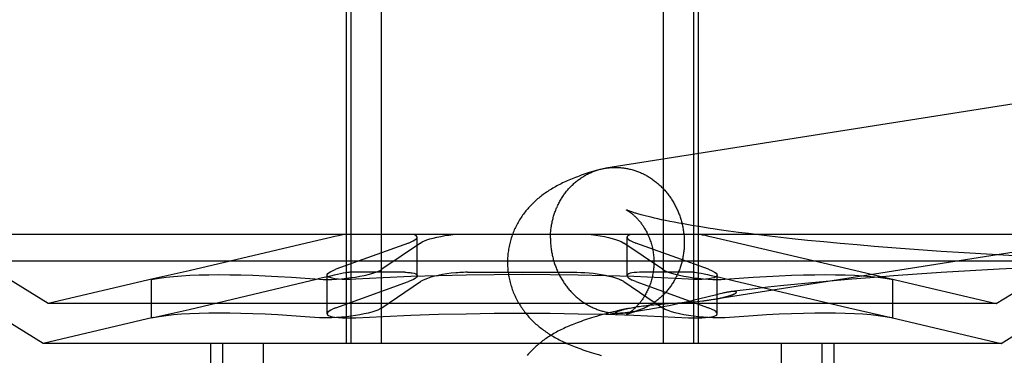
# Model space of a CAD drawing. Header units: inches. Extents: x 0 to 262, y 0 to 169.
# Tile 25 of 78: x 82.5574 to 82.8197, y 93.9698 to 94.0592. Entities that reach past the tile are written whole.
import ezdxf

# ---------------------------------------------------------------- set-up
doc = ezdxf.new("R2010")
doc.units = ezdxf.units.IN
doc.header["$LTSCALE"] = 14.384615
doc.header["$MEASUREMENT"] = 0
doc.linetypes.add('HIDDEN', pattern=[0.2, 0.1, -0.1])
doc.layers.add('DEFAULT_2', color=8, linetype='HIDDEN')

msp = doc.modelspace()

# ---------------------------------------------------------------- linework, layer by layer
at = {"layer": 'DEFAULT_2', "color": 8, "linetype": 'HIDDEN'}
for p, q in [((82.64438, 94.07801), (82.64438, 93.97301)), ((82.64559, 94.07801), (82.64559, 93.97301)), ((82.65369, 94.07801), (82.65369, 93.97301)), ((82.72882, 94.07801), (82.72882, 93.97301)), ((82.73693, 94.07801), (82.73693, 93.97301)), ((82.73813, 94.07801), (82.73813, 93.97301)), ((82.7274, 94.00617), (82.72646, 94.00638)), ((82.72839, 94.00596), (82.7274, 94.00617)), ((82.72944, 94.00574), (82.72839, 94.00596)), ((82.73055, 94.00551), (82.72944, 94.00574)), ((82.73172, 94.00529), (82.73055, 94.00551)), ((82.73294, 94.00506), (82.73172, 94.00529)), ((82.73421, 94.00482), (82.73294, 94.00506)), ((82.73554, 94.00459), (82.73421, 94.00482)), ((82.73692, 94.00436), (82.73554, 94.00459)), ((82.73836, 94.00412), (82.73692, 94.00436)), ((82.73984, 94.00388), (82.73836, 94.00412)), ((82.74137, 94.00365), (82.73984, 94.00388)), ((82.56501, 93.9836), (82.53533, 94.00201)), ((82.84718, 94.00201), (82.53533, 94.00201)), ((82.66329, 93.99103), (82.66329, 94.00131)), ((82.71922, 93.99103), (82.71922, 94.0013)), ((82.74297, 94.00107), (82.74098, 94.00152)), ((82.74625, 94.00294), (82.74376, 94.00329)), ((82.74884, 94.00259), (82.74625, 94.00294)), ((82.75152, 94.00224), (82.74884, 94.00259)), ((82.7543, 94.0019), (82.75152, 94.00224)), ((82.75717, 94.00156), (82.7543, 94.0019)), ((82.76012, 94.00122), (82.75717, 94.00156)), ((82.81751, 93.9836), (82.84718, 94.00201)), ((82.63683, 94.00044), (82.60254, 93.99234)), ((82.66095, 93.99974), (82.64164, 93.99274)), ((82.66416, 93.99974), (82.65389, 93.99274)), ((82.71761, 94.00015), (82.71835, 93.99974)), ((82.72862, 93.99274), (82.71835, 93.99974)), ((82.72056, 94.00015), (82.72156, 93.99974)), ((82.74087, 93.99274), (82.72156, 93.99974)), ((82.77824, 93.99274), (82.74297, 94.00107)), ((82.76315, 94.00089), (82.76012, 94.00122)), ((82.7673, 94.00046), (82.76315, 94.00089)), ((82.77158, 94.00004), (82.7673, 94.00046)), ((82.77597, 93.99963), (82.77158, 94.00004)), ((82.78046, 93.99923), (82.77597, 93.99963)), ((82.78505, 93.99885), (82.78046, 93.99923)), ((82.7909, 93.99839), (82.78505, 93.99885)), ((82.79686, 93.99795), (82.7909, 93.99839)), ((82.8029, 93.99753), (82.79686, 93.99795)), ((82.80902, 93.99713), (82.8029, 93.99753)), ((82.81642, 93.99668), (82.80902, 93.99713)), ((82.82385, 93.99627), (82.81642, 93.99668)), ((82.56362, 93.97301), (82.52826, 93.99494)), ((82.85426, 93.99494), (82.52826, 93.99494)), ((82.81889, 93.97301), (82.85426, 93.99494)), ((82.60254, 93.99234), (82.59293, 93.99016)), ((82.6393, 93.98092), (82.6393, 93.99119)), ((82.65997, 93.99194), (82.64538, 93.99194)), ((82.67667, 93.99194), (82.70584, 93.99194)), ((82.73713, 93.99194), (82.72254, 93.99194)), ((82.72862, 93.99274), (82.72936, 93.99234)), ((82.73713, 93.99194), (82.73825, 93.9918)), ((82.74087, 93.99274), (82.74187, 93.99234)), ((82.74158, 93.99111), (82.74379, 93.99061)), ((82.74321, 93.98092), (82.74321, 93.99119)), ((82.78958, 93.99015), (82.77824, 93.99274)), ((82.79019, 93.99097), (82.78395, 93.99049)), ((82.79651, 93.99143), (82.79019, 93.99097)), ((82.80288, 93.99186), (82.79651, 93.99143)), ((82.81057, 93.99234), (82.80288, 93.99186)), ((82.8183, 93.99279), (82.81057, 93.99234)), ((82.82601, 93.99319), (82.8183, 93.99279)), ((82.59298, 93.99016), (82.56501, 93.9836)), ((82.59293, 93.99016), (82.59254, 93.99005)), ((82.59254, 93.99005), (82.59294, 93.99012)), ((82.59254, 93.97979), (82.59254, 93.99006)), ((82.60254, 93.98206), (82.63682, 93.99017)), ((82.64164, 93.98247), (82.66095, 93.98947)), ((82.65389, 93.98247), (82.66416, 93.98947)), ((82.71835, 93.98947), (82.71761, 93.98988)), ((82.71835, 93.98947), (82.72862, 93.98247)), ((82.72156, 93.98947), (82.72056, 93.98988)), ((82.72156, 93.98947), (82.74087, 93.98247)), ((82.74379, 93.99061), (82.74742, 93.98976)), ((82.74742, 93.98976), (82.77824, 93.98247)), ((82.76008, 93.9883), (82.75669, 93.98794)), ((82.76469, 93.98877), (82.76008, 93.9883)), ((82.76939, 93.98923), (82.76469, 93.98877)), ((82.77417, 93.98967), (82.76939, 93.98923)), ((82.77903, 93.99009), (82.77417, 93.98967)), ((82.78395, 93.99049), (82.77903, 93.99009)), ((82.78955, 93.99016), (82.81751, 93.9836)), ((82.78957, 93.99012), (82.78997, 93.99005)), ((82.78997, 93.99005), (82.78958, 93.99015)), ((82.78997, 93.97978), (82.78997, 93.99006)), ((82.74262, 93.98587), (82.73854, 93.98486)), ((82.74328, 93.98604), (82.74262, 93.98587)), ((82.7439, 93.98618), (82.74328, 93.98604)), ((82.75008, 93.98718), (82.74703, 93.9868)), ((82.75335, 93.98756), (82.75008, 93.98718)), ((82.75669, 93.98794), (82.75335, 93.98756)), ((82.81751, 93.9836), (82.56501, 93.9836)), ((82.72628, 93.9833), (82.72726, 93.98339)), ((82.72726, 93.98339), (82.72826, 93.98348)), ((82.72826, 93.98348), (82.72925, 93.98355)), ((82.7304, 93.98303), (82.72922, 93.9828)), ((82.72925, 93.98355), (82.73122, 93.98369)), ((82.73157, 93.98327), (82.7304, 93.98303)), ((82.73122, 93.98369), (82.73405, 93.98389)), ((82.73274, 93.98352), (82.73157, 93.98327)), ((82.73388, 93.98377), (82.73274, 93.98352)), ((82.73498, 93.98402), (82.73388, 93.98377)), ((82.73405, 93.98389), (82.73538, 93.98398)), ((82.73605, 93.98427), (82.73498, 93.98402)), ((82.73538, 93.98398), (82.73623, 93.98405)), ((82.73708, 93.98451), (82.73605, 93.98427)), ((82.73623, 93.98405), (82.73704, 93.98412)), ((82.73704, 93.98412), (82.73783, 93.98419)), ((82.73854, 93.98486), (82.73708, 93.98451)), ((82.73783, 93.98419), (82.73857, 93.98427)), ((82.73857, 93.98427), (82.73928, 93.98434)), ((82.74204, 93.98471), (82.74244, 93.98478)), ((82.59293, 93.97988), (82.60254, 93.98206)), ((82.71663, 93.98099), (82.71661, 93.98099)), ((82.7167, 93.98099), (82.71668, 93.98099)), ((82.71675, 93.98099), (82.71673, 93.98099)), ((82.71679, 93.98099), (82.71677, 93.98099)), ((82.71684, 93.98099), (82.71681, 93.98099)), ((82.71689, 93.98099), (82.71686, 93.98099)), ((82.71706, 93.98099), (82.717, 93.98099)), ((82.71713, 93.981), (82.71706, 93.98099)), ((82.7172, 93.981), (82.71713, 93.981)), ((82.71729, 93.981), (82.7172, 93.981)), ((82.71738, 93.98101), (82.71729, 93.981)), ((82.71748, 93.98102), (82.71738, 93.98101)), ((82.71759, 93.98102), (82.71748, 93.98102)), ((82.7177, 93.98103), (82.71759, 93.98102)), ((82.71783, 93.98104), (82.7177, 93.98103)), ((82.71797, 93.98105), (82.71783, 93.98104)), ((82.71812, 93.98107), (82.71797, 93.98105)), ((82.7194, 93.9823), (82.7181, 93.98202)), ((82.71829, 93.98108), (82.71812, 93.98107)), ((82.71846, 93.9811), (82.71829, 93.98108)), ((82.71866, 93.98112), (82.71846, 93.9811)), ((82.71897, 93.98115), (82.71866, 93.98112)), ((82.71931, 93.98119), (82.71897, 93.98115)), ((82.7197, 93.98124), (82.71931, 93.98119)), ((82.72014, 93.9813), (82.7197, 93.98124)), ((82.72065, 93.98137), (82.72014, 93.9813)), ((82.72124, 93.98145), (82.72065, 93.98137)), ((82.72193, 93.98155), (82.72124, 93.98145)), ((82.72272, 93.98167), (82.72193, 93.98155)), ((82.72434, 93.98192), (82.72332, 93.98176)), ((82.72512, 93.98205), (82.72434, 93.98192)), ((82.726, 93.98221), (82.72512, 93.98205)), ((82.72699, 93.98238), (82.726, 93.98221)), ((82.72807, 93.98258), (82.72699, 93.98238)), ((82.72922, 93.9828), (82.72807, 93.98258)), ((82.72936, 93.98206), (82.72862, 93.98247)), ((82.74187, 93.98206), (82.74087, 93.98247)), ((82.77824, 93.98247), (82.78958, 93.97988)), ((82.59298, 93.97989), (82.56362, 93.97301)), ((82.59254, 93.97978), (82.59293, 93.97988)), ((82.59294, 93.97984), (82.59254, 93.97978)), ((82.78955, 93.97989), (82.81889, 93.97301)), ((82.78997, 93.97978), (82.78957, 93.97984)), ((82.78958, 93.97988), (82.78997, 93.97978)), ((82.81889, 93.97301), (82.56362, 93.97301)), ((82.60826, 93.97301), (82.60826, 93.81676)), ((82.61146, 93.97301), (82.61146, 93.81676)), ((82.62227, 93.97301), (82.62227, 93.81676)), ((82.76024, 93.97301), (82.76024, 93.81676)), ((82.77105, 93.97301), (82.77105, 93.81676)), ((82.77426, 93.97301), (82.77426, 93.81676))]:
    msp.add_line(p, q, dxfattribs=at)
for points in [[(82.93406, 94.05418), (82.93379, 94.05418), (82.93351, 94.05418), (82.93324, 94.05418), (82.93296, 94.05417), (82.93269, 94.05416), (82.93242, 94.05415), (82.93214, 94.05412), (82.93187, 94.0541), (82.9316, 94.05407), (82.93133, 94.05403), (82.93106, 94.05399), (82.71357, 94.0197)], [(82.71164, 94.01928), (82.71173, 94.0193), (82.712, 94.01938), (82.71226, 94.01944), (82.71253, 94.0195), (82.7128, 94.01956), (82.71306, 94.01962), (82.71333, 94.01967), (82.71357, 94.0197)], [(82.7136, 94.01971), (82.71388, 94.01975), (82.71415, 94.01978), (82.71442, 94.01982), (82.71469, 94.01984), (82.71496, 94.01986), (82.71524, 94.01988), (82.71551, 94.01989), (82.71579, 94.0199), (82.71606, 94.0199), (82.71633, 94.0199), (82.71661, 94.01989)], [(82.71661, 94.01989), (82.71688, 94.01988), (82.71716, 94.01987), (82.71743, 94.01985), (82.71771, 94.01982), (82.71798, 94.01979), (82.71825, 94.01976), (82.71853, 94.01972), (82.7188, 94.01968), (82.71907, 94.01963), (82.71934, 94.01958), (82.71961, 94.01952), (82.71988, 94.01946), (82.72015, 94.0194), (82.72042, 94.01933), (82.72069, 94.01925), (82.72096, 94.01917), (82.72122, 94.01909), (82.72149, 94.019), (82.72175, 94.01891), (82.72201, 94.01881), (82.72227, 94.01871), (82.72253, 94.0186), (82.72279, 94.0185), (82.72305, 94.01838), (82.7233, 94.01826), (82.72356, 94.01814), (82.72381, 94.01801), (82.72406, 94.01788), (82.72431, 94.01775), (82.72455, 94.01761), (82.7248, 94.01747), (82.72504, 94.01732), (82.72528, 94.01717), (82.72552, 94.01701), (82.72576, 94.01685), (82.72599, 94.01669), (82.72622, 94.01652), (82.72645, 94.01635), (82.72668, 94.01618), (82.72691, 94.016), (82.72713, 94.01582), (82.72735, 94.01563), (82.72757, 94.01544), (82.72778, 94.01525), (82.728, 94.01505), (82.72821, 94.01485), (82.72841, 94.01465), (82.72862, 94.01444), (82.72882, 94.01424), (82.72902, 94.01402), (82.72921, 94.01381), (82.7294, 94.01359), (82.72959, 94.01336), (82.72978, 94.01314), (82.72996, 94.01291), (82.73014, 94.01268), (82.73032, 94.01244), (82.73049, 94.01221), (82.73066, 94.01197), (82.73083, 94.01172), (82.731, 94.01148), (82.73116, 94.01123), (82.73131, 94.01098), (82.73147, 94.01073), (82.73162, 94.01047), (82.73176, 94.01021), (82.73191, 94.00995), (82.73204, 94.00969), (82.73218, 94.00942), (82.73231, 94.00916), (82.73244, 94.00889), (82.73256, 94.00862), (82.73268, 94.00834), (82.7328, 94.00807), (82.73291, 94.00779), (82.73302, 94.00751), (82.73313, 94.00723), (82.73323, 94.00695), (82.73333, 94.00667), (82.73342, 94.00639), (82.73351, 94.0061), (82.73359, 94.00581), (82.73367, 94.00552), (82.73375, 94.00523), (82.73382, 94.00494), (82.73389, 94.00465), (82.73396, 94.00436), (82.73402, 94.00406), (82.73408, 94.00377), (82.73413, 94.00347), (82.73418, 94.00318), (82.73422, 94.00288), (82.73426, 94.00258), (82.7343, 94.00228), (82.73433, 94.00198), (82.73436, 94.00169), (82.73438, 94.00139), (82.7344, 94.00109), (82.73441, 94.00079), (82.73442, 94.00049), (82.73443, 94.00019), (82.73443, 93.99989)], [(82.71164, 94.01928), (82.71098, 94.01909), (82.71033, 94.01889), (82.70971, 94.0187), (82.70912, 94.01852), (82.70854, 94.01833), (82.70799, 94.01815), (82.70746, 94.01796), (82.70694, 94.01778), (82.70644, 94.0176), (82.70595, 94.01742), (82.70548, 94.01724), (82.70501, 94.01705), (82.70456, 94.01687), (82.70412, 94.01669), (82.70369, 94.0165), (82.70326, 94.01632), (82.70285, 94.01613), (82.70244, 94.01594), (82.70203, 94.01575), (82.70164, 94.01555), (82.70125, 94.01536), (82.70086, 94.01516), (82.70049, 94.01496), (82.70012, 94.01475), (82.69975, 94.01455), (82.6994, 94.01434), (82.69905, 94.01413), (82.69871, 94.01392), (82.69837, 94.01371), (82.69805, 94.01349), (82.69773, 94.01328), (82.69741, 94.01306), (82.69711, 94.01285), (82.69681, 94.01263), (82.69651, 94.0124), (82.69622, 94.01218), (82.69593, 94.01195), (82.69565, 94.01172), (82.69536, 94.01148), (82.69508, 94.01124), (82.69481, 94.01099), (82.69453, 94.01074), (82.69426, 94.01048), (82.694, 94.01022), (82.69374, 94.00996), (82.69348, 94.00969), (82.69323, 94.00942), (82.69298, 94.00915), (82.69274, 94.00887), (82.6925, 94.00859), (82.69226, 94.00831), (82.69203, 94.00802), (82.69181, 94.00773), (82.69159, 94.00743), (82.69137, 94.00713), (82.69116, 94.00683), (82.69095, 94.00652), (82.69075, 94.00621), (82.69055, 94.00589), (82.69036, 94.00557), (82.69017, 94.00525), (82.68999, 94.00492), (82.68981, 94.00459), (82.68964, 94.00425), (82.68947, 94.00391), (82.68931, 94.00357), (82.68916, 94.00323), (82.68901, 94.00288), (82.68886, 94.00252), (82.68873, 94.00217), (82.68859, 94.00181), (82.68847, 94.00145), (82.68835, 94.00108), (82.68824, 94.00071), (82.68813, 94.00034), (82.68803, 93.99997), (82.68794, 93.9996), (82.68785, 93.99922), (82.68777, 93.99884), (82.6877, 93.99846), (82.68763, 93.99808), (82.68757, 93.9977), (82.68752, 93.99732), (82.68747, 93.99693), (82.68743, 93.99654), (82.6874, 93.99616), (82.68738, 93.99577), (82.68736, 93.99538), (82.68735, 93.99499), (82.68735, 93.99463)], [(82.69879, 94.001), (82.69879, 94.0013), (82.6988, 94.0016), (82.69881, 94.00189), (82.69882, 94.00219), (82.69884, 94.00249), (82.69886, 94.00279), (82.69889, 94.00309), (82.69892, 94.00338), (82.69896, 94.00368), (82.699, 94.00397), (82.69904, 94.00427), (82.69909, 94.00456), (82.69914, 94.00485), (82.6992, 94.00514), (82.69926, 94.00544), (82.69932, 94.00572), (82.69939, 94.00601), (82.69947, 94.0063), (82.69954, 94.00658), (82.69963, 94.00687), (82.69971, 94.00715), (82.6998, 94.00743), (82.69989, 94.00771), (82.69999, 94.00799), (82.70009, 94.00826), (82.7002, 94.00853), (82.70031, 94.00881), (82.70042, 94.00908), (82.70053, 94.00934), (82.70065, 94.00961), (82.70078, 94.00987), (82.70091, 94.01013), (82.70104, 94.01039), (82.70117, 94.01065), (82.70131, 94.0109), (82.70146, 94.01115), (82.7016, 94.0114), (82.70175, 94.01165), (82.70191, 94.01189), (82.70206, 94.01213), (82.70222, 94.01237), (82.70239, 94.01261), (82.70255, 94.01284), (82.70272, 94.01307), (82.7029, 94.0133), (82.70307, 94.01352), (82.70325, 94.01374), (82.70344, 94.01396), (82.70362, 94.01417), (82.70381, 94.01438), (82.70401, 94.01459), (82.7042, 94.01479), (82.7044, 94.01499), (82.7046, 94.01519), (82.70481, 94.01538), (82.70501, 94.01557), (82.70522, 94.01576), (82.70544, 94.01594), (82.70565, 94.01612), (82.70587, 94.0163), (82.70609, 94.01647), (82.70631, 94.01664), (82.70654, 94.0168), (82.70676, 94.01696), (82.70699, 94.01712), (82.70723, 94.01727), (82.70746, 94.01742), (82.7077, 94.01757), (82.70794, 94.01771), (82.70818, 94.01784), (82.70842, 94.01797), (82.70866, 94.0181), (82.70891, 94.01823), (82.70916, 94.01835), (82.70941, 94.01846), (82.70966, 94.01857), (82.70992, 94.01868), (82.71017, 94.01878), (82.71043, 94.01888), (82.71069, 94.01897), (82.71095, 94.01906), (82.71121, 94.01915), (82.71147, 94.01923)], [(82.73928, 93.98434), (82.73961, 93.98438), (82.73994, 93.98442), (82.74026, 93.98446), (82.74056, 93.9845), (82.74086, 93.98454), (82.74115, 93.98458), (82.74142, 93.98462), (82.74169, 93.98466), (82.9371, 94.01546)], [(82.71904, 94.00856), (82.71903, 94.00857), (82.71903, 94.00856), (82.71905, 94.00856), (82.71907, 94.00854), (82.7191, 94.00853), (82.71913, 94.00851), (82.71917, 94.00849), (82.71921, 94.00846), (82.71926, 94.00843), (82.71932, 94.0084), (82.71938, 94.00836), (82.71945, 94.00832), (82.71952, 94.00828), (82.71959, 94.00823), (82.71967, 94.00818), (82.71975, 94.00812), (82.71984, 94.00806), (82.71993, 94.008), (82.72002, 94.00793), (82.72012, 94.00786), (82.72022, 94.00778), (82.72032, 94.0077), (82.72043, 94.00762), (82.72054, 94.00753), (82.72065, 94.00744), (82.72076, 94.00734), (82.72088, 94.00724), (82.721, 94.00713), (82.72112, 94.00702), (82.72125, 94.0069), (82.72137, 94.00678), (82.7215, 94.00665), (82.72163, 94.00652), (82.72176, 94.00639), (82.7219, 94.00624), (82.72203, 94.0061), (82.72217, 94.00594), (82.72231, 94.00578), (82.72245, 94.00562), (82.72259, 94.00545), (82.72273, 94.00527), (82.72287, 94.00509), (82.72301, 94.0049), (82.72316, 94.0047), (82.7233, 94.0045), (82.72344, 94.00429), (82.72359, 94.00407), (82.72373, 94.00385), (82.72387, 94.00362), (82.72401, 94.00338), (82.72415, 94.00314), (82.72429, 94.00289), (82.72442, 94.00263), (82.72455, 94.00237), (82.72468, 94.0021), (82.72481, 94.00182), (82.72493, 94.00154), (82.72506, 94.00125), (82.72517, 94.00096), (82.72528, 94.00066), (82.72539, 94.00035), (82.7255, 94.00004), (82.7256, 93.99973), (82.72569, 93.99941), (82.72578, 93.99908), (82.72586, 93.99875), (82.72594, 93.99842), (82.72601, 93.99809), (82.72607, 93.99775), (82.72613, 93.9974), (82.72618, 93.99706), (82.72622, 93.99671), (82.72626, 93.99637), (82.72629, 93.99602), (82.72632, 93.99567), (82.72633, 93.99531), (82.72634, 93.99496), (82.72635, 93.99463)], [(82.72646, 94.00638), (82.72558, 94.00659), (82.72517, 94.00669), (82.72477, 94.00679), (82.72438, 94.00689), (82.72401, 94.00698), (82.72365, 94.00708), (82.72331, 94.00717), (82.72298, 94.00726), (82.72266, 94.00734), (82.72236, 94.00743), (82.72208, 94.00751), (82.72181, 94.00759), (82.72155, 94.00767), (82.72131, 94.00774), (82.72108, 94.00781), (82.72087, 94.00788), (82.72067, 94.00795), (82.72048, 94.00801), (82.7203, 94.00807), (82.72014, 94.00813), (82.71999, 94.00818), (82.71985, 94.00823), (82.71973, 94.00828), (82.71961, 94.00832), (82.71951, 94.00836), (82.71942, 94.0084), (82.71934, 94.00843), (82.71927, 94.00846), (82.7192, 94.00849), (82.71915, 94.00851), (82.71911, 94.00853), (82.71908, 94.00854), (82.71905, 94.00855), (82.71905, 94.00856)], [(82.64388, 94.00201), (82.64314, 94.00186), (82.6423, 94.00168), (82.64136, 94.00148), (82.64032, 94.00124), (82.63683, 94.00044)], [(82.66095, 93.99974), (82.66164, 94.00002), (82.66223, 94.00029), (82.66268, 94.00056), (82.66302, 94.00082), (82.66322, 94.00107), (82.66329, 94.00131)], [(82.66329, 94.00131), (82.66323, 94.00152), (82.66304, 94.00171), (82.66272, 94.00187), (82.66229, 94.00201)], [(82.66416, 93.99974), (82.66462, 94.00002), (82.6652, 94.00029), (82.66589, 94.00056), (82.66669, 94.00082), (82.66757, 94.00107), (82.66853, 94.0013), (82.66956, 94.00152), (82.67063, 94.00171), (82.67173, 94.00187), (82.67285, 94.00201)], [(82.70967, 94.00201), (82.71086, 94.00186), (82.71203, 94.00168), (82.71315, 94.00148), (82.71422, 94.00124), (82.71522, 94.00099), (82.71612, 94.00072), (82.71693, 94.00044), (82.71761, 94.00015)], [(82.72022, 94.00201), (82.71976, 94.00186), (82.71944, 94.00168), (82.71926, 94.00148), (82.71922, 94.00131)], [(82.71922, 94.00131), (82.71922, 94.00124), (82.71934, 94.00099), (82.7196, 94.00072), (82.72001, 94.00044), (82.72056, 94.00015)], [(82.74098, 94.00152), (82.7401, 94.00171), (82.73932, 94.00187), (82.73863, 94.00201)], [(82.74376, 94.00329), (82.74215, 94.00353), (82.74137, 94.00365)], [(82.69879, 94.001), (82.69879, 94.0007), (82.69879, 94.0004), (82.69881, 94.0001), (82.69882, 93.9998), (82.69884, 93.9995), (82.69886, 93.9992), (82.69889, 93.9989), (82.69892, 93.9986), (82.69896, 93.9983), (82.699, 93.99801), (82.69904, 93.99771), (82.69909, 93.99741), (82.69914, 93.99712), (82.6992, 93.99682), (82.69926, 93.99653), (82.69932, 93.99623), (82.69939, 93.99594), (82.69947, 93.99565), (82.69954, 93.99536), (82.69963, 93.99507), (82.69971, 93.99479), (82.6998, 93.9945), (82.69989, 93.99422), (82.69999, 93.99393), (82.70009, 93.99365), (82.7002, 93.99337), (82.70031, 93.99309), (82.70042, 93.99282), (82.70053, 93.99254), (82.70065, 93.99227), (82.70078, 93.992), (82.70091, 93.99173), (82.70104, 93.99146), (82.70117, 93.9912), (82.70131, 93.99093), (82.70146, 93.99067), (82.7016, 93.99042), (82.70175, 93.99016), (82.70191, 93.98991), (82.70206, 93.98966), (82.70222, 93.98941), (82.70239, 93.98916), (82.70255, 93.98892), (82.70272, 93.98868), (82.7029, 93.98844), (82.70307, 93.98821), (82.70325, 93.98798), (82.70344, 93.98775), (82.70362, 93.98752), (82.70381, 93.9873), (82.70401, 93.98708), (82.7042, 93.98686), (82.7044, 93.98665), (82.7046, 93.98644), (82.70481, 93.98623), (82.70501, 93.98603), (82.70522, 93.98583), (82.70544, 93.98563), (82.70565, 93.98544), (82.70587, 93.98525), (82.70609, 93.98507), (82.70631, 93.98489), (82.70654, 93.98471), (82.70676, 93.98453), (82.70699, 93.98436), (82.70723, 93.9842), (82.70746, 93.98403), (82.7077, 93.98387), (82.70794, 93.98372), (82.70818, 93.98357), (82.70842, 93.98342), (82.70866, 93.98328), (82.70891, 93.98314), (82.70916, 93.983), (82.70941, 93.98287), (82.70966, 93.98274), (82.70992, 93.98262), (82.71017, 93.9825), (82.71043, 93.98239), (82.71069, 93.98228), (82.71095, 93.98217), (82.71121, 93.98207), (82.71147, 93.98198), (82.71173, 93.98188), (82.712, 93.9818), (82.71226, 93.98171), (82.71253, 93.98163), (82.7128, 93.98156), (82.71306, 93.98149), (82.71333, 93.98142), (82.7136, 93.98136), (82.71388, 93.98131), (82.71415, 93.98125), (82.71442, 93.98121), (82.71469, 93.98116), (82.71496, 93.98112), (82.71524, 93.98109), (82.71551, 93.98106), (82.71579, 93.98104), (82.71606, 93.98102), (82.71633, 93.981), (82.71661, 93.98099)], [(82.73443, 93.99989), (82.73443, 93.99959), (82.73442, 93.99929), (82.73441, 93.99899), (82.7344, 93.99869), (82.73438, 93.99839), (82.73436, 93.9981), (82.73433, 93.9978), (82.7343, 93.9975), (82.73426, 93.99721), (82.73422, 93.99691), (82.73418, 93.99662), (82.73413, 93.99632), (82.73408, 93.99603), (82.73402, 93.99574), (82.73396, 93.99545), (82.73389, 93.99516), (82.73382, 93.99487), (82.73375, 93.99459), (82.73367, 93.9943), (82.73359, 93.99402), (82.73351, 93.99374), (82.73342, 93.99346), (82.73333, 93.99318), (82.73323, 93.9929), (82.73313, 93.99262), (82.73302, 93.99235), (82.73291, 93.99208), (82.7328, 93.99181), (82.73268, 93.99154), (82.73256, 93.99128), (82.73244, 93.99101), (82.73231, 93.99075), (82.73218, 93.99049), (82.73204, 93.99024), (82.73191, 93.98998), (82.73176, 93.98973), (82.73162, 93.98948), (82.73147, 93.98924), (82.73131, 93.98899), (82.73116, 93.98875), (82.731, 93.98851), (82.73083, 93.98828), (82.73066, 93.98805), (82.73049, 93.98782), (82.73032, 93.98759), (82.73014, 93.98737), (82.72996, 93.98715), (82.72978, 93.98693), (82.72959, 93.98671), (82.7294, 93.9865), (82.72921, 93.9863), (82.72902, 93.98609), (82.72882, 93.98589), (82.72862, 93.98569), (82.72841, 93.9855), (82.72821, 93.98531), (82.728, 93.98512), (82.72778, 93.98494), (82.72757, 93.98476), (82.72735, 93.98459), (82.72713, 93.98441), (82.72691, 93.98425), (82.72668, 93.98408), (82.72645, 93.98392), (82.72622, 93.98376), (82.72599, 93.98361), (82.72576, 93.98346), (82.72552, 93.98332), (82.72528, 93.98318), (82.72504, 93.98304), (82.7248, 93.98291), (82.72455, 93.98278), (82.72431, 93.98266), (82.72406, 93.98254), (82.72381, 93.98242), (82.72356, 93.98231), (82.7233, 93.98221), (82.72305, 93.9821), (82.72279, 93.98201), (82.72253, 93.98191), (82.72227, 93.98182), (82.72201, 93.98174), (82.72177, 93.98166)], [(82.68735, 93.99463), (82.68735, 93.99427), (82.68736, 93.99388), (82.68738, 93.99349), (82.6874, 93.9931), (82.68743, 93.99271), (82.68747, 93.99232), (82.68752, 93.99193), (82.68757, 93.99154), (82.68763, 93.99115), (82.6877, 93.99077), (82.68778, 93.99039), (82.68786, 93.99), (82.68795, 93.98963), (82.68804, 93.98925), (82.68814, 93.98887), (82.68825, 93.9885), (82.68837, 93.98813), (82.68849, 93.98776), (82.68862, 93.9874), (82.68875, 93.98704), (82.68889, 93.98668), (82.68904, 93.98632), (82.68919, 93.98597), (82.68935, 93.98562), (82.68951, 93.98528), (82.68968, 93.98494), (82.68985, 93.9846), (82.69003, 93.98426), (82.69022, 93.98393), (82.69041, 93.98361), (82.69061, 93.98329), (82.69081, 93.98297), (82.69101, 93.98266), (82.69122, 93.98235), (82.69144, 93.98204), (82.69166, 93.98174), (82.69188, 93.98144), (82.69211, 93.98115), (82.69234, 93.98086), (82.69258, 93.98058), (82.69282, 93.98029), (82.69307, 93.98002), (82.69332, 93.97974), (82.69358, 93.97947), (82.69384, 93.9792), (82.6941, 93.97894), (82.69437, 93.97868), (82.69465, 93.97842), (82.69493, 93.97817), (82.69521, 93.97792), (82.69549, 93.97768), (82.69578, 93.97744), (82.69607, 93.97721), (82.69636, 93.97698), (82.69665, 93.97675), (82.69696, 93.97653), (82.69726, 93.97631), (82.69757, 93.97609), (82.69789, 93.97587), (82.69822, 93.97566), (82.69855, 93.97544), (82.69889, 93.97523), (82.69924, 93.97502), (82.6996, 93.97481), (82.69996, 93.9746), (82.70033, 93.97439), (82.70071, 93.97419), (82.7011, 93.97398), (82.70149, 93.97378), (82.70189, 93.97359), (82.7023, 93.97339), (82.70271, 93.9732), (82.70313, 93.973), (82.70356, 93.97281), (82.704, 93.97263), (82.70445, 93.97244), (82.7049, 93.97225), (82.70537, 93.97207), (82.70586, 93.97188), (82.70635, 93.9717), (82.70686, 93.97151), (82.70739, 93.97133), (82.70793, 93.97114), (82.70848, 93.97095), (82.70906, 93.97077), (82.70965, 93.97058), (82.71027, 93.97039), (82.71091, 93.9702), (82.71158, 93.97), (82.71228, 93.96981)], [(82.72635, 93.99463), (82.72634, 93.99431), (82.72633, 93.99396), (82.72632, 93.99361), (82.72629, 93.99326), (82.72626, 93.99292), (82.72623, 93.99257), (82.72618, 93.99223), (82.72613, 93.99189), (82.72608, 93.99155), (82.72601, 93.99122), (82.72594, 93.99088), (82.72587, 93.99055), (82.72579, 93.99023), (82.7257, 93.98991), (82.72561, 93.98959), (82.72551, 93.98928), (82.72541, 93.98897), (82.72531, 93.98867), (82.7252, 93.98837), (82.72508, 93.98808), (82.72496, 93.98779), (82.72484, 93.98751), (82.72472, 93.98724), (82.72459, 93.98697), (82.72446, 93.98671), (82.72432, 93.98645), (82.72419, 93.9862), (82.72405, 93.98596), (82.72391, 93.98572), (82.72377, 93.98549), (82.72363, 93.98527), (82.72349, 93.98505), (82.72335, 93.98484), (82.72321, 93.98464), (82.72307, 93.98444), (82.72293, 93.98425), (82.72279, 93.98407), (82.72265, 93.98389), (82.72251, 93.98372), (82.72237, 93.98355), (82.72223, 93.98339), (82.7221, 93.98324), (82.72196, 93.98309), (82.72183, 93.98295), (82.7217, 93.98281), (82.72157, 93.98268), (82.72144, 93.98255), (82.72131, 93.98243), (82.72119, 93.98231), (82.72107, 93.9822), (82.72095, 93.98209), (82.72083, 93.98198), (82.72071, 93.98189), (82.7206, 93.98179), (82.72049, 93.9817), (82.72038, 93.98161), (82.72028, 93.98153), (82.72018, 93.98145), (82.72008, 93.98138), (82.71999, 93.98131), (82.7199, 93.98124), (82.71981, 93.98118), (82.71972, 93.98112), (82.71964, 93.98107), (82.71957, 93.98102), (82.7195, 93.98097), (82.71943, 93.98093), (82.71936, 93.98089), (82.71931, 93.98086), (82.71925, 93.98082), (82.7192, 93.98079), (82.71916, 93.98077), (82.71912, 93.98075), (82.71909, 93.98073), (82.71907, 93.98072), (82.71905, 93.98071), (82.71904, 93.9807)], [(82.59294, 93.99012), (82.59459, 93.9904), (82.5964, 93.99064), (82.59837, 93.99085), (82.60049, 93.99102), (82.60276, 93.99116), (82.60518, 93.99126), (82.60776, 93.99131), (82.61047, 93.99133), (82.61334, 93.99131), (82.61634, 93.99126), (82.61949, 93.99116), (82.62278, 93.99102), (82.6262, 93.99085), (82.62976, 93.99064), (82.63345, 93.9904), (82.63727, 93.99012)], [(82.64538, 93.99194), (82.6451, 93.99193), (82.64471, 93.99188), (82.6442, 93.99179), (82.64359, 93.99168), (82.64288, 93.99153), (82.64207, 93.99136), (82.64117, 93.99116), (82.64018, 93.99094), (82.63682, 93.99017)], [(82.6393, 93.99119), (82.63934, 93.99136), (82.63952, 93.99162), (82.63984, 93.99189), (82.6403, 93.99217), (82.64091, 93.99245), (82.64164, 93.99274)], [(82.64064, 93.99037), (82.6401, 93.99052), (82.6397, 93.99069), (82.63943, 93.99089), (82.63931, 93.99112), (82.6393, 93.99119)], [(82.64449, 93.99037), (82.6457, 93.99052), (82.64689, 93.99069), (82.64805, 93.99089), (82.64917, 93.99112), (82.65021, 93.99136), (82.65117, 93.99162), (82.65203, 93.99189), (82.65277, 93.99217), (82.6534, 93.99245), (82.65389, 93.99274)], [(82.69126, 93.99133), (82.6838, 93.9913), (82.67636, 93.99119), (82.66894, 93.99102), (82.66155, 93.99079), (82.65421, 93.99048), (82.64692, 93.99012)], [(82.65997, 93.99194), (82.66035, 93.99194), (82.66071, 93.99193), (82.66105, 93.99191), (82.66138, 93.99188), (82.66168, 93.99184), (82.66195, 93.9918)], [(82.66329, 93.99104), (82.66326, 93.99087), (82.66308, 93.99061), (82.66276, 93.99033), (82.66229, 93.99005), (82.66169, 93.98976), (82.66095, 93.98947)], [(82.66195, 93.9918), (82.66249, 93.99168), (82.6629, 93.99152), (82.66316, 93.99133), (82.66328, 93.99111), (82.66329, 93.99104)], [(82.67356, 93.9918), (82.67236, 93.99168), (82.67117, 93.99152), (82.67001, 93.99133), (82.6689, 93.99111), (82.66786, 93.99087), (82.6669, 93.99061), (82.66603, 93.99033), (82.66528, 93.99005), (82.66466, 93.98976), (82.66416, 93.98947)], [(82.67667, 93.99194), (82.67617, 93.99194), (82.67566, 93.99193), (82.67514, 93.99191), (82.67462, 93.99188), (82.67409, 93.99184), (82.67356, 93.9918)], [(82.73559, 93.99012), (82.7283, 93.99048), (82.72096, 93.99079), (82.71357, 93.99102), (82.70615, 93.99119), (82.69871, 93.9913), (82.69126, 93.99133)], [(82.70584, 93.99194), (82.70689, 93.99193), (82.70797, 93.99188), (82.70906, 93.99179), (82.71016, 93.99168), (82.71125, 93.99153), (82.71232, 93.99136), (82.71336, 93.99116), (82.71435, 93.99094), (82.71529, 93.9907), (82.71615, 93.99044), (82.71693, 93.99017), (82.71761, 93.98988)], [(82.72254, 93.99194), (82.72177, 93.99193), (82.72109, 93.99188), (82.7205, 93.99179), (82.72002, 93.99168), (82.71964, 93.99153), (82.71938, 93.99136), (82.71924, 93.99116), (82.71922, 93.99104)], [(82.71922, 93.99104), (82.71923, 93.99094), (82.71935, 93.9907), (82.71961, 93.99044), (82.72001, 93.99017), (82.72056, 93.98988)], [(82.72936, 93.99234), (82.73011, 93.99202), (82.731, 93.99172), (82.73201, 93.99143), (82.73313, 93.99117), (82.73433, 93.99092), (82.73559, 93.9907), (82.73689, 93.99051), (82.73821, 93.99035), (82.73953, 93.99022), (82.74082, 93.99013), (82.74205, 93.99007), (82.74321, 93.99005), (82.74428, 93.99006), (82.74524, 93.99012)], [(82.74321, 93.99119), (82.7431, 93.99092), (82.74283, 93.9907), (82.74238, 93.99051), (82.74177, 93.99035), (82.74101, 93.99022), (82.74012, 93.99013), (82.73912, 93.99007), (82.73801, 93.99005), (82.73683, 93.99006), (82.73559, 93.99012)], [(82.73825, 93.9918), (82.73892, 93.99168), (82.7397, 93.99152), (82.74059, 93.99133), (82.74158, 93.99111)], [(82.74187, 93.99234), (82.74246, 93.99202), (82.74289, 93.99172), (82.74314, 93.99143), (82.74321, 93.99119)], [(82.74524, 93.99012), (82.74907, 93.9904), (82.75276, 93.99064), (82.75631, 93.99085), (82.75974, 93.99102), (82.76302, 93.99116), (82.76617, 93.99126), (82.76917, 93.99131), (82.77204, 93.99133), (82.77475, 93.99131), (82.77733, 93.99126), (82.77975, 93.99116), (82.78202, 93.99102), (82.78414, 93.99085), (82.78611, 93.99064), (82.78792, 93.9904), (82.78957, 93.99012)], [(82.63727, 93.99012), (82.63826, 93.99006), (82.63936, 93.99005), (82.64056, 93.99007), (82.64183, 93.99014), (82.64315, 93.99023), (82.64449, 93.99037)], [(82.64692, 93.99012), (82.64565, 93.99006), (82.64444, 93.99005), (82.64331, 93.99007), (82.64229, 93.99014), (82.64139, 93.99023), (82.64064, 93.99037)], [(82.74244, 93.98478), (82.74267, 93.98481), (82.74289, 93.98485), (82.7431, 93.98489), (82.7433, 93.98493), (82.7435, 93.98497), (82.74369, 93.985), (82.74387, 93.98504), (82.74404, 93.98507), (82.74421, 93.98511), (82.74437, 93.98514), (82.74453, 93.98518), (82.74467, 93.98521), (82.74482, 93.98524), (82.74495, 93.98528), (82.74508, 93.98531), (82.74521, 93.98534), (82.74532, 93.98537), (82.74544, 93.9854), (82.74555, 93.98543), (82.74565, 93.98546), (82.74576, 93.98548), (82.74585, 93.98551), (82.74595, 93.98554), (82.74604, 93.98556), (82.74612, 93.98559), (82.74621, 93.98561), (82.74629, 93.98564), (82.74636, 93.98566), (82.74644, 93.98569), (82.74651, 93.98571), (82.74658, 93.98573), (82.74664, 93.98575), (82.74671, 93.98577), (82.74677, 93.9858), (82.74683, 93.98582), (82.74689, 93.98584), (82.74694, 93.98586), (82.747, 93.98588), (82.74705, 93.9859), (82.7471, 93.98591), (82.74715, 93.98593), (82.74719, 93.98595), (82.74724, 93.98597), (82.74729, 93.98599), (82.74733, 93.98601), (82.74737, 93.98602), (82.74741, 93.98604), (82.74745, 93.98606), (82.74749, 93.98607), (82.74753, 93.98609), (82.74757, 93.98611), (82.7476, 93.98612), (82.74764, 93.98614), (82.74767, 93.98615), (82.7477, 93.98617), (82.74774, 93.98619), (82.74777, 93.9862), (82.7478, 93.98622), (82.74783, 93.98623), (82.74786, 93.98625), (82.74789, 93.98626), (82.74791, 93.98628), (82.74794, 93.9863), (82.74797, 93.98631), (82.74799, 93.98633), (82.74802, 93.98634), (82.74804, 93.98636), (82.74807, 93.98637), (82.74809, 93.98639), (82.74811, 93.9864), (82.74813, 93.98642), (82.74816, 93.98643), (82.74818, 93.98645), (82.74819, 93.98646), (82.74821, 93.98648), (82.74823, 93.98649), (82.74825, 93.98651), (82.74826, 93.98652), (82.74828, 93.98654), (82.74829, 93.98656), (82.7483, 93.98657), (82.74831, 93.98659), (82.74832, 93.9866), (82.74833, 93.98662), (82.74834, 93.98663), (82.74834, 93.98665), (82.74835, 93.98666), (82.74835, 93.98668), (82.74835, 93.98669), (82.74835, 93.98671), (82.74834, 93.98672), (82.74833, 93.98673), (82.74832, 93.98675), (82.74831, 93.98676), (82.74829, 93.98677), (82.74828, 93.98678), (82.74825, 93.9868), (82.74823, 93.98681), (82.74819, 93.98682), (82.74816, 93.98683), (82.74812, 93.98683), (82.74808, 93.98684), (82.74803, 93.98685), (82.74797, 93.98685), (82.74791, 93.98686), (82.74785, 93.98686), (82.74778, 93.98686), (82.7477, 93.98686), (82.74761, 93.98685), (82.74752, 93.98685), (82.74742, 93.98684), (82.74731, 93.98683), (82.74719, 93.98682), (82.74706, 93.9868)], [(82.74703, 93.9868), (82.74692, 93.98679), (82.74678, 93.98677), (82.74662, 93.98674), (82.74646, 93.98672), (82.74628, 93.98669), (82.74609, 93.98665), (82.74589, 93.98662), (82.74569, 93.98657), (82.74547, 93.98653), (82.74524, 93.98648), (82.745, 93.98643), (82.74474, 93.98637), (82.74447, 93.98631), (82.7439, 93.98618)], [(82.71936, 93.98229), (82.71967, 93.98236), (82.72001, 93.98243), (82.72038, 93.9825), (82.72076, 93.98258), (82.72117, 93.98265), (82.7216, 93.98272), (82.72203, 93.98279), (82.72248, 93.98286), (82.72293, 93.98292), (82.7234, 93.98298), (82.72386, 93.98304), (82.72434, 93.9831), (82.72482, 93.98315), (82.7253, 93.98321), (82.72579, 93.98326), (82.72628, 93.9833)], [(82.63727, 93.97984), (82.63345, 93.98012), (82.62976, 93.98037), (82.6262, 93.98058), (82.62278, 93.98075), (82.61949, 93.98089), (82.61634, 93.98099), (82.61334, 93.98104), (82.61047, 93.98106), (82.60776, 93.98104), (82.60518, 93.98099), (82.60276, 93.98089), (82.60049, 93.98075), (82.59837, 93.98058), (82.5964, 93.98037), (82.59459, 93.98012), (82.59294, 93.97984)], [(82.64164, 93.98247), (82.64091, 93.98218), (82.6403, 93.9819), (82.63984, 93.98162), (82.63951, 93.98134), (82.63934, 93.98109), (82.6393, 93.98092)], [(82.6393, 93.98092), (82.63931, 93.98084), (82.63943, 93.98062), (82.6397, 93.98042), (82.6401, 93.98025), (82.64064, 93.9801)], [(82.65389, 93.98247), (82.6534, 93.98218), (82.65277, 93.9819), (82.65202, 93.98162), (82.65117, 93.98134), (82.65021, 93.98109), (82.64916, 93.98084), (82.64805, 93.98062), (82.64688, 93.98042), (82.64569, 93.98025), (82.64449, 93.9801)], [(82.64692, 93.97984), (82.65421, 93.98021), (82.66155, 93.98051), (82.66894, 93.98075), (82.67636, 93.98092), (82.6838, 93.98103), (82.69126, 93.98106)], [(82.69126, 93.98106), (82.69871, 93.98103), (82.70615, 93.98092), (82.71357, 93.98075), (82.72096, 93.98051), (82.7283, 93.98021), (82.73559, 93.97984)], [(82.7181, 93.98202), (82.71724, 93.98182), (82.7164, 93.98162), (82.71556, 93.98141), (82.71475, 93.98121), (82.71395, 93.981), (82.71318, 93.9808), (82.71244, 93.9806), (82.71172, 93.9804), (82.71103, 93.9802), (82.71038, 93.98), (82.70975, 93.97981), (82.70915, 93.97962), (82.70856, 93.97943), (82.708, 93.97925), (82.70746, 93.97906), (82.70694, 93.97888), (82.70643, 93.97869), (82.70594, 93.97851), (82.70546, 93.97832), (82.70499, 93.97814), (82.70453, 93.97796), (82.70408, 93.97777), (82.70365, 93.97758), (82.70322, 93.97739), (82.7028, 93.9772), (82.70238, 93.97701), (82.70198, 93.97682), (82.70158, 93.97662), (82.70118, 93.97642), (82.70079, 93.97622), (82.70041, 93.97601), (82.70004, 93.97581), (82.69968, 93.9756), (82.69932, 93.97539), (82.69897, 93.97518), (82.69862, 93.97496), (82.69829, 93.97475), (82.69796, 93.97453), (82.69764, 93.97431), (82.69732, 93.97409), (82.69701, 93.97387), (82.69671, 93.97365), (82.69641, 93.97342), (82.69612, 93.97319), (82.69583, 93.97296), (82.69554, 93.97272), (82.69526, 93.97248), (82.69497, 93.97223), (82.69469, 93.97198), (82.69442, 93.97172), (82.69415, 93.97146), (82.69388, 93.9712), (82.69362, 93.97093), (82.69336, 93.97066), (82.69311, 93.97038), (82.69286, 93.97011), (82.69261, 93.96982)], [(82.71656, 93.98099), (82.71654, 93.98099), (82.71652, 93.98099), (82.71651, 93.98099), (82.71649, 93.981), (82.71647, 93.981), (82.71646, 93.981), (82.71644, 93.981), (82.71642, 93.981), (82.71641, 93.981), (82.71639, 93.981), (82.71637, 93.98101), (82.71636, 93.98101), (82.71634, 93.98101), (82.71633, 93.98101), (82.71631, 93.98101), (82.71629, 93.98102), (82.71628, 93.98102), (82.71626, 93.98102), (82.71625, 93.98103), (82.71623, 93.98103), (82.71622, 93.98103), (82.7162, 93.98104), (82.71619, 93.98104), (82.71617, 93.98105), (82.71616, 93.98105), (82.71615, 93.98106), (82.71613, 93.98106), (82.71612, 93.98107), (82.71611, 93.98107), (82.7161, 93.98108), (82.71609, 93.98109), (82.71609, 93.9811), (82.71608, 93.9811), (82.71608, 93.98111), (82.71607, 93.98112), (82.71607, 93.98113), (82.71607, 93.98114), (82.71607, 93.98115), (82.71607, 93.98117), (82.71608, 93.98118), (82.71609, 93.98119), (82.7161, 93.98121), (82.71611, 93.98122), (82.71613, 93.98124), (82.71615, 93.98125), (82.71617, 93.98127), (82.71619, 93.98129), (82.71622, 93.98131), (82.71625, 93.98133), (82.71629, 93.98135), (82.71633, 93.98137), (82.71637, 93.9814), (82.71642, 93.98142), (82.71648, 93.98145), (82.71654, 93.98148), (82.71661, 93.9815), (82.71668, 93.98153), (82.71677, 93.98157), (82.71686, 93.9816), (82.71695, 93.98164), (82.71706, 93.98167), (82.71718, 93.98171), (82.71731, 93.98176), (82.71745, 93.9818), (82.7176, 93.98185), (82.71776, 93.98189), (82.71793, 93.98194), (82.71812, 93.98199), (82.71832, 93.98205), (82.71855, 93.98211), (82.7188, 93.98217), (82.71906, 93.98223), (82.71936, 93.98229)], [(82.72333, 93.98176), (82.71961, 93.98118), (82.71934, 93.98114), (82.71907, 93.9811), (82.7188, 93.98107), (82.71853, 93.98104), (82.71825, 93.98102), (82.71798, 93.98101), (82.71771, 93.98099), (82.71743, 93.98099), (82.71716, 93.98098), (82.71688, 93.98098), (82.71661, 93.98099)], [(82.717, 93.98099), (82.71694, 93.98099), (82.71691, 93.98099)], [(82.71903, 93.9807), (82.71903, 93.9807), (82.71904, 93.9807), (82.71906, 93.98071), (82.71908, 93.98072), (82.71911, 93.98074), (82.71916, 93.98076), (82.71921, 93.98078), (82.71927, 93.98081), (82.71934, 93.98083), (82.71942, 93.98087), (82.71951, 93.9809), (82.71961, 93.98094), (82.71973, 93.98099), (82.71985, 93.98103), (82.71999, 93.98108), (82.72014, 93.98114), (82.7203, 93.98119), (82.72047, 93.98125), (82.72065, 93.98131), (82.72085, 93.98138), (82.72106, 93.98145), (82.72129, 93.98152), (82.72153, 93.98159), (82.72177, 93.98166)], [(82.72177, 93.98166), (82.72149, 93.98158), (82.72122, 93.98151), (82.72096, 93.98144), (82.72069, 93.98138), (82.72042, 93.98132), (82.72015, 93.98127), (82.71988, 93.98122), (82.71965, 93.98118)], [(82.74524, 93.97984), (82.74428, 93.97979), (82.74321, 93.97978), (82.74205, 93.9798), (82.74082, 93.97986), (82.73953, 93.97995), (82.73821, 93.98008), (82.73689, 93.98024), (82.73559, 93.98043), (82.73432, 93.98065), (82.73313, 93.9809), (82.73201, 93.98116), (82.731, 93.98145), (82.73011, 93.98175), (82.72936, 93.98206)], [(82.73559, 93.97984), (82.73683, 93.97979), (82.73802, 93.97978), (82.73912, 93.9798), (82.74013, 93.97986), (82.74102, 93.97995), (82.74177, 93.98008), (82.74238, 93.98024), (82.74283, 93.98043), (82.74311, 93.98065), (82.74321, 93.98092)], [(82.74321, 93.98092), (82.74314, 93.98116), (82.74289, 93.98145), (82.74246, 93.98175), (82.74187, 93.98206)], [(82.78957, 93.97984), (82.78792, 93.98012), (82.78611, 93.98037), (82.78414, 93.98058), (82.78202, 93.98075), (82.77975, 93.98089), (82.77733, 93.98099), (82.77475, 93.98104), (82.77204, 93.98106), (82.76917, 93.98104), (82.76617, 93.98099), (82.76302, 93.98089), (82.75974, 93.98075), (82.75631, 93.98058), (82.75276, 93.98037), (82.74907, 93.98012), (82.74524, 93.97984)], [(82.64449, 93.9801), (82.64315, 93.97996), (82.64183, 93.97986), (82.64056, 93.9798), (82.63936, 93.97978), (82.63826, 93.97979), (82.63727, 93.97984)], [(82.64064, 93.9801), (82.64139, 93.97996), (82.64229, 93.97986), (82.64331, 93.9798), (82.64443, 93.97978), (82.64565, 93.97979), (82.64692, 93.97984)]]:
    msp.add_lwpolyline(points, dxfattribs=at)
msp.add_arc((83.04051, 93.77126), 0.25, 90, 270, dxfattribs=at)

doc.saveas('drawing.dxf')
